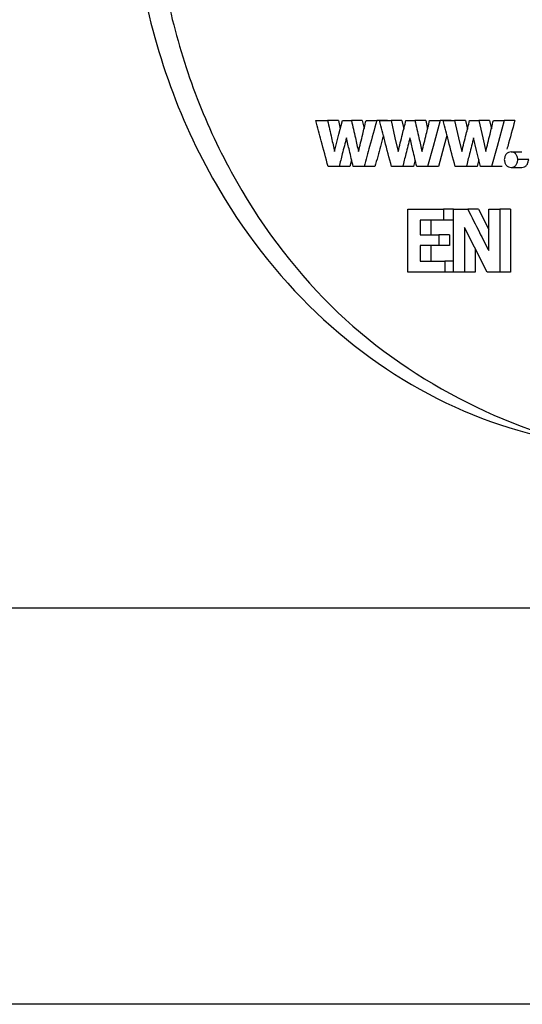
# Model space of a CAD drawing. Header units: millimetres. Extents: x -1137 to 2013, y -755 to 3954.
# Tile 32 of 53: x 1319 to 1332, y -537 to -513. Entities that reach past the tile are written whole.
import ezdxf

# ---------------------------------------------------------------- set-up
doc = ezdxf.new("R2010")
doc.units = ezdxf.units.MM

msp = doc.modelspace()

# ---------------------------------------------------------------- linework, layer by layer
at = {"color": 7, "linetype": 'Continuous', "lineweight": 25}
for p, q in [((1326.816, -515.173), (1327.109, -515.173)), ((1327.384, -515.173), (1327.109, -515.173)), ((1327.384, -515.173), (1327.431, -515.379)), ((1327.483, -515.173), (1327.712, -515.173)), ((1327.986, -515.173), (1327.712, -515.173)), ((1327.986, -515.173), (1328.032, -515.372)), ((1328.08, -515.173), (1328.348, -515.173)), ((1328.622, -515.173), (1328.348, -515.173)), ((1328.416, -515.173), (1328.71, -515.173)), ((1328.983, -515.173), (1328.71, -515.173)), ((1328.983, -515.173), (1329.032, -515.384)), ((1329.085, -515.173), (1329.314, -515.173)), ((1329.587, -515.173), (1329.314, -515.173)), ((1329.587, -515.173), (1329.634, -515.377)), ((1329.684, -515.173), (1329.953, -515.173)), ((1330.225, -515.173), (1329.953, -515.173)), ((1330.021, -515.173), (1330.315, -515.173)), ((1330.587, -515.173), (1330.315, -515.173)), ((1330.587, -515.173), (1330.637, -515.39)), ((1330.691, -515.173), (1330.922, -515.173)), ((1331.193, -515.173), (1330.922, -515.173)), ((1331.193, -515.173), (1331.241, -515.383)), ((1331.292, -515.173), (1331.562, -515.173)), ((1331.832, -515.173), (1331.562, -515.173)), ((1327.717, -516.167), (1327.675, -516.333)), ((1329.318, -516.161), (1329.275, -516.333)), ((1330.924, -516.156), (1330.879, -516.333)), ((1327.4, -516.333), (1327.122, -516.333)), ((1327.675, -516.333), (1327.4, -516.333)), ((1328.03, -516.333), (1327.756, -516.333)), ((1328.304, -516.333), (1328.03, -516.333)), ((1329.002, -516.333), (1328.723, -516.333)), ((1329.275, -516.333), (1329.002, -516.333)), ((1329.634, -516.333), (1329.359, -516.333)), ((1329.906, -516.333), (1329.634, -516.333)), ((1330.608, -516.333), (1330.329, -516.333)), ((1330.879, -516.333), (1330.608, -516.333)), ((1331.242, -516.333), (1330.966, -516.333)), ((1331.512, -516.333), (1331.242, -516.333)), ((1329.132, -518.994), (1329.132, -517.409)), ((1329.132, -517.409), (1330.034, -517.409)), ((1330.034, -517.409), (1330.034, -517.688)), ((1330.282, -517.409), (1330.034, -517.409)), ((1330.282, -518.994), (1330.282, -517.409)), ((1330.282, -517.409), (1330.646, -517.409)), ((1330.917, -517.409), (1330.646, -517.409)), ((1330.917, -517.409), (1331.174, -517.917)), ((1331.174, -518.453), (1331.174, -517.409)), ((1331.174, -517.409), (1331.453, -517.409)), ((1331.453, -517.409), (1331.453, -518.994)), ((1331.723, -517.409), (1331.453, -517.409)), ((1331.723, -517.409), (1331.723, -518.994)), ((1330.034, -517.688), (1329.443, -517.688)), ((1329.443, -517.688), (1329.443, -518.058)), ((1329.716, -517.688), (1329.716, -518.058)), ((1330.282, -517.688), (1330.034, -517.688)), ((1329.443, -518.058), (1329.916, -518.058)), ((1329.916, -518.058), (1329.916, -518.32)), ((1330.188, -518.058), (1329.916, -518.058)), ((1330.188, -518.058), (1330.188, -518.32)), ((1330.561, -517.865), (1330.561, -518.994)), ((1329.916, -518.32), (1329.443, -518.32)), ((1329.443, -518.32), (1329.443, -518.715)), ((1329.716, -518.32), (1329.716, -518.715)), ((1330.188, -518.32), (1329.916, -518.32)), ((1330.832, -518.396), (1330.832, -518.994)), ((1329.443, -518.715), (1330.065, -518.715)), ((1330.065, -518.715), (1330.065, -518.994)), ((1330.282, -518.715), (1330.065, -518.715)), ((1330.065, -518.994), (1329.132, -518.994)), ((1330.282, -518.994), (1330.065, -518.994)), ((1330.561, -518.994), (1330.282, -518.994)), ((1330.832, -518.994), (1330.561, -518.994)), ((1331.453, -518.994), (1331.139, -518.994)), ((1331.723, -518.994), (1331.453, -518.994)), ((1248.218, -527.463), (2002.504, -527.463))]:
    msp.add_line(p, q, dxfattribs=at)
at = {"color": 8, "linetype": 'Continuous', "lineweight": 25}
msp.add_line((2012.504, -537.463), (1241.075, -537.463), dxfattribs=at)
at = {"color": 7, "linetype": 'Continuous', "lineweight": 25, "flags": 128}
for points in [[(1327.288, -515.954), (1327.397, -515.517), (1327.483, -515.173)], [(1328.71, -515.173), (1328.81, -515.61), (1328.889, -515.954)], [(1329.953, -515.173), (1329.774, -515.823), (1329.634, -516.333)], [(1330.315, -515.173), (1330.416, -515.61), (1330.495, -515.954)], [(1330.922, -515.173), (1331.022, -515.61), (1331.1, -515.954)], [(1331.562, -515.173), (1331.383, -515.823), (1331.242, -516.333)], [(1330.121, -515.551), (1330.046, -515.823), (1329.906, -516.333)], [(1330.966, -516.333), (1330.87, -515.926), (1330.794, -515.605)], [(1331.139, -518.994), (1330.815, -518.362), (1330.561, -517.865)]]:
    msp.add_lwpolyline(points, dxfattribs=at)
at = {"color": 7, "linetype": 'Continuous', "lineweight": 25}
for points, knots in [([(1344.672, -497.965), (1344.19, -497.456), (1343.224, -496.439), (1341.558, -495.246), (1339.778, -494.327), (1337.289, -493.518), (1334.049, -493.287), (1330.278, -494.284), (1326.92, -496.508), (1324.545, -499.432), (1323.081, -502.507), (1322.304, -505.402), (1322.039, -508.428), (1322.297, -511.454), (1323.068, -514.352), (1324.526, -517.431), (1326.894, -520.364), (1330.247, -522.597), (1334.016, -523.605), (1337.256, -523.385), (1339.747, -522.583), (1341.529, -521.67), (1343.197, -520.481), (1344.165, -519.467), (1344.649, -518.96)], [0, 0, 0, 0, 0.031296, 0.062593, 0.093891, 0.125189, 0.187632, 0.250072, 0.312501, 0.374924, 0.416626, 0.458307, 0.500001, 0.541693, 0.58337, 0.625078, 0.687501, 0.74993, 0.812369, 0.874814, 0.906112, 0.937408, 0.968704, 1, 1, 1, 1]), ([(1335.692, -493.577), (1335.329, -493.54), (1333.689, -493.37), (1330.82, -494.344), (1328.024, -496.134), (1326.139, -498.153), (1324.924, -499.894), (1323.945, -501.84), (1323.227, -503.944), (1322.788, -506.158), (1322.639, -508.428), (1322.783, -510.698), (1323.217, -512.913), (1323.931, -515.021), (1325.229, -517.61), (1327.443, -520.379), (1330.789, -522.538), (1333.667, -523.522), (1335.319, -523.355), (1335.694, -523.317)], [0, 0, 0, 0, 0.026901, 0.121227, 0.215574, 0.262898, 0.310235, 0.357585, 0.404951, 0.452322, 0.499699, 0.547079, 0.594453, 0.641815, 0.689166, 0.783568, 0.87792, 0.972244, 1, 1, 1, 1]), ([(1327.122, -516.333), (1327.065, -516.117), (1326.963, -515.73), (1326.861, -515.343), (1326.816, -515.173)], [0, 0, 0, 0, 0.559952, 1, 1, 1, 1]), ([(1327.109, -515.173), (1327.142, -515.319), (1327.202, -515.579), (1327.262, -515.839), (1327.288, -515.954)], [0, 0, 0, 0, 0.5599465, 1, 1, 1, 1]), ([(1327.712, -515.173), (1327.745, -515.319), (1327.804, -515.579), (1327.863, -515.839), (1327.889, -515.954)], [0, 0, 0, 0, 0.559935, 1, 1, 1, 1]), ([(1327.889, -515.954), (1327.925, -515.808), (1327.989, -515.548), (1328.052, -515.288), (1328.08, -515.173)], [0, 0, 0, 0, 0.559953, 1, 1, 1, 1]), ([(1328.348, -515.173), (1328.289, -515.39), (1328.183, -515.776), (1328.077, -516.163), (1328.03, -516.333)], [0, 0, 0, 0, 0.559956, 1, 1, 1, 1]), ([(1328.723, -516.333), (1328.666, -516.117), (1328.564, -515.73), (1328.461, -515.343), (1328.416, -515.173)], [0, 0, 0, 0, 0.559969, 1, 1, 1, 1]), ([(1328.889, -515.954), (1328.926, -515.808), (1328.991, -515.548), (1329.056, -515.288), (1329.085, -515.173)], [0, 0, 0, 0, 0.559924, 1, 1, 1, 1]), ([(1329.314, -515.173), (1329.348, -515.319), (1329.407, -515.579), (1329.466, -515.839), (1329.492, -515.954)], [0, 0, 0, 0, 0.559919, 1, 1, 1, 1]), ([(1329.492, -515.954), (1329.528, -515.808), (1329.592, -515.548), (1329.656, -515.288), (1329.684, -515.173)], [0, 0, 0, 0, 0.559958, 1, 1, 1, 1]), ([(1330.329, -516.333), (1330.271, -516.117), (1330.169, -515.73), (1330.066, -515.343), (1330.021, -515.173)], [0, 0, 0, 0, 0.559974, 1, 1, 1, 1]), ([(1330.495, -515.954), (1330.532, -515.808), (1330.597, -515.548), (1330.662, -515.288), (1330.691, -515.173)], [0, 0, 0, 0, 0.559964, 1, 1, 1, 1]), ([(1331.1, -515.954), (1331.136, -515.808), (1331.2, -515.548), (1331.264, -515.288), (1331.292, -515.173)], [0, 0, 0, 0, 0.559958, 1, 1, 1, 1]), ([(1331.832, -515.173), (1331.772, -515.39), (1331.706, -515.63), (1331.64, -515.871), (1331.633, -515.895)], [0, 0, 0, 0, 0.899773, 1, 1, 1, 1]), ([(1328.517, -515.555), (1328.493, -515.644), (1328.422, -515.904), (1328.351, -516.163), (1328.304, -516.333)], [0, 0, 0, 0, 0.343763, 1, 1, 1, 1]), ([(1327.585, -515.605), (1327.55, -515.741), (1327.489, -515.984), (1327.427, -516.226), (1327.4, -516.333)], [0, 0, 0, 0, 0.5599868, 1, 1, 1, 1]), ([(1327.756, -516.333), (1327.724, -516.197), (1327.667, -515.955), (1327.61, -515.712), (1327.585, -515.605)], [0, 0, 0, 0, 0.559975, 1, 1, 1, 1]), ([(1329.187, -515.605), (1329.152, -515.741), (1329.091, -515.984), (1329.029, -516.226), (1329.002, -516.333)], [0, 0, 0, 0, 0.559954, 1, 1, 1, 1]), ([(1329.359, -516.333), (1329.327, -516.197), (1329.27, -515.955), (1329.212, -515.712), (1329.187, -515.605)], [0, 0, 0, 0, 0.559951, 1, 1, 1, 1]), ([(1330.794, -515.605), (1330.759, -515.741), (1330.697, -515.984), (1330.635, -516.226), (1330.608, -516.333)], [0, 0, 0, 0, 0.559946, 1, 1, 1, 1]), ([(1331.912, -516.158), (1331.906, -516.132), (1331.895, -516.082), (1331.869, -516.025), (1331.835, -515.994), (1331.795, -515.971), (1331.738, -515.96), (1331.682, -515.971), (1331.641, -515.994), (1331.617, -516.016), (1331.597, -516.046), (1331.579, -516.093), (1331.57, -516.132), (1331.564, -516.158)], [0, 0, 0, 0, 0.127853, 0.24734, 0.304901, 0.370148, 0.499717, 0.629445, 0.691134, 0.752177, 0.806315, 0.872225, 1, 1, 1, 1]), ([(1332.008, -515.965), (1331.963, -515.965), (1331.873, -515.965), (1331.783, -515.965), (1331.738, -515.965)], [0, 0, 0, 0, 0.5001, 1, 1, 1, 1]), ([(1331.564, -516.158), (1331.57, -516.184), (1331.58, -516.234), (1331.607, -516.291), (1331.64, -516.323), (1331.681, -516.346), (1331.738, -516.357), (1331.795, -516.346), (1331.835, -516.324), (1331.86, -516.301), (1331.879, -516.27), (1331.898, -516.223), (1331.906, -516.184), (1331.912, -516.158)], [0, 0, 0, 0, 0.127834, 0.247346, 0.305008, 0.370137, 0.499724, 0.629154, 0.69115, 0.751904, 0.806388, 0.872091, 1, 1, 1, 1]), ([(1332.182, -516.158), (1332.131, -516.158), (1332.041, -516.158), (1331.952, -516.158), (1331.912, -516.158)], [0, 0, 0, 0, 0.559923, 1, 1, 1, 1]), ([(1332.008, -516.353), (1332.031, -516.35), (1332.075, -516.346), (1332.134, -516.303), (1332.166, -516.234), (1332.176, -516.184), (1332.182, -516.158)], [0, 0, 0, 0, 0.259171, 0.503673, 0.743359, 1, 1, 1, 1]), ([(1331.738, -516.353), (1331.783, -516.353), (1331.873, -516.353), (1331.963, -516.353), (1332.008, -516.353)], [0, 0, 0, 0, 0.4999, 1, 1, 1, 1]), ([(1330.646, -517.409), (1330.745, -517.604), (1330.92, -517.952), (1331.096, -518.3), (1331.174, -518.453)], [0, 0, 0, 0, 0.559951, 1, 1, 1, 1])]:
    msp.add_open_spline(points, degree=3, knots=knots, dxfattribs=at)

doc.saveas('drawing.dxf')
